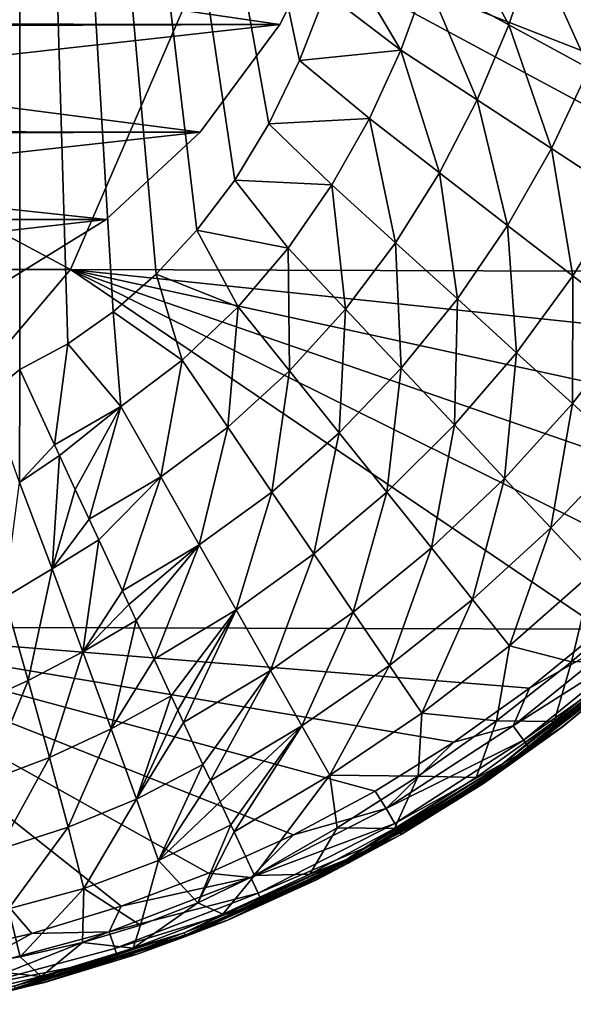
# Model space of a CAD drawing. Header units: metres. Extents: x -31 to 127, y -24 to 31.
# Tile 59 of 67: x 110.45 to 118.87, y -22.07 to -7.08. Entities that reach past the tile are written whole.
import ezdxf

# ---------------------------------------------------------------- set-up
doc = ezdxf.new("R2010")
doc.units = ezdxf.units.M
doc.layers.add('solid_13_381_041_XXX', color=7, linetype='CONTINUOUS')

msp = doc.modelspace()

# ---------------------------------------------------------------- linework, layer by layer
at = {"layer": 'solid_13_381_041_XXX'}
for points in [[(109.970116, -12.792993, 103.539223), (109.969955, 12.793142, 103.539215), (110.445763, 12.409323, 103.543747)], [(109.970116, -12.792993, 103.539223), (110.445763, 12.409323, 103.543747), (110.445763, -12.409323, 103.543747)], [(110.445763, 12.409323, 103.543747), (115.102722, -6.674709, 103.543747), (114.703743, -7.704321, 103.543747)], [(110.445763, 12.409323, 103.543747), (114.703743, -7.704321, 103.543747), (114.235909, -8.669456, 103.543747)], [(110.445763, 12.409323, 103.543747), (114.235909, -8.669456, 103.543747), (113.717926, -9.524593, 103.543747)], [(110.445763, 12.409323, 103.543747), (113.717926, -9.524593, 103.543747), (113.140503, -10.284995, 103.543747)], [(110.445763, 12.409323, 103.543747), (113.140503, -10.284995, 103.543747), (112.51944, -10.953818, 103.543747)], [(110.445763, 12.409323, 103.543747), (112.51944, -10.953818, 103.543747), (111.866524, -11.53072, 103.543747)], [(110.445763, 12.409323, 103.543747), (111.866524, -11.53072, 103.543747), (111.175415, -12.015885, 103.543747)], [(110.445763, 12.409323, 103.543747), (111.175415, -12.015885, 103.543747), (110.445763, -12.409323, 103.543747)], [(115.339584, -5.287835, 77.236649), (98.709274, -7.131537, 65.59198), (97.777008, -5.263469, 64.939201)], [(115.339584, -5.287835, 77.236649), (114.402275, -7.157014, 76.580338), (98.709274, -7.131537, 65.59198)], [(101.847153, -5.326573, 96.477348), (100.896202, -7.201484, 95.811485), (114.402275, -7.157014, 76.580338)], [(101.847153, -5.326573, 96.477348), (114.402275, -7.157014, 76.580338), (115.339584, -5.287835, 77.236649)], [(98.609039, -10.884559, 115.902107), (111.21711, -10.883733, 115.676102), (101.061424, -5.436945, 116.035095)], [(111.21711, -10.883733, 115.676102), (113.569847, -5.436518, 115.733978), (101.061424, -5.436945, 116.035095)], [(111.21711, -10.883733, 115.676102), (123.779808, -10.924411, 115.340996), (113.569847, -5.436518, 115.733978)], [(113.569847, -5.436518, 115.733978), (123.779808, -10.924411, 115.340996), (124.45015, -9.677868, 115.340988)], [(113.569847, -5.436518, 115.733978), (124.45015, -9.677868, 115.340988), (125.044136, -8.377728, 115.340721)], [(113.569847, -5.436518, 115.733978), (125.044136, -8.377728, 115.340721), (125.553528, -7.039784, 115.340202)], [(117.88839, -7.160207, 103.86441), (116.63353, -6.478394, 103.624153), (116.938522, -5.399333, 103.625366)], [(118.280602, -5.992316, 103.869263), (117.88839, -7.160207, 103.86441), (116.938522, -5.399333, 103.625366)], [(116.244957, -7.54497, 103.622856), (115.102722, -6.674709, 103.543747), (115.31749, -5.978013, 103.543747)], [(116.63353, -6.478394, 103.624153), (116.244957, -7.54497, 103.622856), (115.31749, -5.978013, 103.543747)], [(119.11142, -7.824732, 104.261879), (117.88839, -7.160207, 103.86441), (118.280602, -5.992316, 103.869263)], [(119.589447, -6.570615, 104.272835), (119.11142, -7.824732, 104.261879), (118.280602, -5.992316, 103.869263)], [(117.406181, -8.303313, 103.859207), (116.244957, -7.54497, 103.622856), (116.63353, -6.478394, 103.624153)], [(117.88839, -7.160207, 103.86441), (117.406181, -8.303313, 103.859207), (116.63353, -6.478394, 103.624153)], [(116.244957, -7.54497, 103.622856), (114.703743, -7.704321, 103.543747), (115.102722, -6.674709, 103.543747)], [(114.402275, -7.157014, 76.580338), (99.91507, -8.769485, 66.436287), (98.709274, -7.131537, 65.59198)], [(114.402275, -7.157014, 76.580338), (113.189903, -8.793169, 75.731422), (99.91507, -8.769485, 66.436287)], [(100.896202, -7.201484, 95.811485), (113.189903, -8.793169, 75.731422), (114.402275, -7.157014, 76.580338)], [(118.537201, -9.04193, 104.250137), (117.406181, -8.303313, 103.859207), (117.88839, -7.160207, 103.86441)], [(119.11142, -7.824732, 104.261879), (118.537201, -9.04193, 104.250137), (117.88839, -7.160207, 103.86441)], [(100.896202, -7.201484, 95.811485), (99.679237, -8.831157, 94.959358), (113.189903, -8.793169, 75.731422)], [(116.244957, -7.54497, 103.622856), (115.76709, -8.589046, 103.62159), (114.703743, -7.704321, 103.543747)], [(116.831497, -9.412555, 103.854103), (115.76709, -8.589046, 103.62159), (116.244957, -7.54497, 103.622856)], [(117.406181, -8.303313, 103.859207), (116.831497, -9.412555, 103.854103), (116.244957, -7.54497, 103.622856)], [(115.76709, -8.589046, 103.62159), (114.235909, -8.669456, 103.543747), (114.703743, -7.704321, 103.543747)], [(119.623802, -9.751542, 104.79023), (118.537201, -9.04193, 104.250137), (119.11142, -7.824732, 104.261879)], [(117.867447, -10.214051, 104.238617), (116.831497, -9.412555, 103.854103), (117.406181, -8.303313, 103.859207)], [(118.537201, -9.04193, 104.250137), (117.867447, -10.214051, 104.238617), (117.406181, -8.303313, 103.859207)], [(115.196083, -9.598431, 103.620476), (113.717926, -9.524593, 103.543747), (114.235909, -8.669456, 103.543747)], [(115.76709, -8.589046, 103.62159), (115.196083, -9.598431, 103.620476), (114.235909, -8.669456, 103.543747)], [(116.163208, -10.477632, 103.84964), (115.196083, -9.598431, 103.620476), (115.76709, -8.589046, 103.62159)], [(116.831497, -9.412555, 103.854103), (116.163208, -10.477632, 103.84964), (115.76709, -8.589046, 103.62159)], [(99.679237, -8.831157, 94.959358), (98.237694, -10.160095, 93.949982), (111.760002, -10.125165, 74.730202)], [(99.679237, -8.831157, 94.959358), (111.760002, -10.125165, 74.730202), (113.189903, -8.793169, 75.731422)], [(113.189903, -8.793169, 75.731422), (101.346703, -10.108186, 67.438728), (99.91507, -8.769485, 66.436287)], [(113.189903, -8.793169, 75.731422), (111.760002, -10.125165, 74.730202), (101.346703, -10.108186, 67.438728)], [(118.86158, -10.983191, 104.769638), (117.867447, -10.214051, 104.238617), (118.537201, -9.04193, 104.250137)], [(119.623802, -9.751542, 104.79023), (118.86158, -10.983191, 104.769638), (118.537201, -9.04193, 104.250137)], [(117.103729, -11.33264, 104.228523), (116.163208, -10.477632, 103.84964), (116.831497, -9.412555, 103.854103)], [(117.867447, -10.214051, 104.238617), (117.103729, -11.33264, 104.228523), (116.831497, -9.412555, 103.854103)], [(114.530037, -10.558937, 103.61969), (113.140503, -10.284995, 103.543747), (113.717926, -9.524593, 103.543747)], [(115.196083, -9.598431, 103.620476), (114.530037, -10.558937, 103.61969), (113.717926, -9.524593, 103.543747)], [(115.401665, -11.486966, 103.846451), (114.530037, -10.558937, 103.61969), (115.196083, -9.598431, 103.620476)], [(116.163208, -10.477632, 103.84964), (115.401665, -11.486966, 103.846451), (115.196083, -9.598431, 103.620476)], [(119.801338, -11.710264, 105.440529), (118.86158, -10.983191, 104.769638), (119.623802, -9.751542, 104.79023)], [(98.237694, -10.160095, 93.949982), (110.132133, -11.12712, 73.590347), (111.760002, -10.125165, 74.730202)], [(111.760002, -10.125165, 74.730202), (102.986893, -11.122476, 68.587204), (101.346703, -10.108186, 67.438728)], [(111.760002, -10.125165, 74.730202), (110.132133, -11.12712, 73.590347), (102.986893, -11.122476, 68.587204)], [(113.770088, -11.453681, 103.6194), (112.51944, -10.953818, 103.543747), (113.140503, -10.284995, 103.543747)], [(114.530037, -10.558937, 103.61969), (113.770088, -11.453681, 103.6194), (113.140503, -10.284995, 103.543747)], [(118.005142, -12.152101, 104.751556), (117.103729, -11.33264, 104.228523), (117.867447, -10.214051, 104.238617)], [(118.86158, -10.983191, 104.769638), (118.005142, -12.152101, 104.751556), (117.867447, -10.214051, 104.238617)], [(116.24855, -12.388653, 104.22126), (115.401665, -11.486966, 103.846451), (116.163208, -10.477632, 103.84964)], [(117.103729, -11.33264, 104.228523), (116.24855, -12.388653, 104.22126), (116.163208, -10.477632, 103.84964)], [(114.549461, -12.427026, 103.845268), (113.770088, -11.453681, 103.6194), (114.530037, -10.558937, 103.61969)], [(115.401665, -11.486966, 103.846451), (114.549461, -12.427026, 103.845268), (114.530037, -10.558937, 103.61969)], [(98.609039, -10.884559, 115.902107), (106.613358, -16.324608, 115.569191), (111.21711, -10.883733, 115.676102)], [(111.21711, -10.883733, 115.676102), (106.613358, -16.324608, 115.569191), (119.299843, -16.356888, 115.33786)], [(111.21711, -10.883733, 115.676102), (119.299843, -16.356888, 115.33786), (120.329826, -15.397006, 115.338821)], [(111.21711, -10.883733, 115.676102), (120.329826, -15.397006, 115.338821), (121.294762, -14.370478, 115.339699)], [(111.21711, -10.883733, 115.676102), (121.294762, -14.370478, 115.339699), (122.198219, -13.274261, 115.340393)], [(111.21711, -10.883733, 115.676102), (122.198219, -13.274261, 115.340393), (123.029922, -12.121268, 115.34082)], [(111.21711, -10.883733, 115.676102), (123.029922, -12.121268, 115.34082), (123.779808, -10.924411, 115.340996)], [(112.919334, -12.264752, 103.619835), (111.866524, -11.53072, 103.543747), (112.51944, -10.953818, 103.543747)], [(113.770088, -11.453681, 103.6194), (112.919334, -12.264752, 103.619835), (112.51944, -10.953818, 103.543747)], [(118.855736, -12.925362, 105.412003), (118.005142, -12.152101, 104.751556), (118.86158, -10.983191, 104.769638)], [(119.801338, -11.710264, 105.440529), (118.855736, -12.925362, 105.412003), (118.86158, -10.983191, 104.769638)], [(117.059105, -13.251653, 104.738449), (116.24855, -12.388653, 104.22126), (117.103729, -11.33264, 104.228523)], [(118.005142, -12.152101, 104.751556), (117.059105, -13.251653, 104.738449), (117.103729, -11.33264, 104.228523)], [(111.984299, -12.972266, 103.621239), (111.175415, -12.015885, 103.543747), (111.866524, -11.53072, 103.543747)], [(112.919334, -12.264752, 103.619835), (111.984299, -12.972266, 103.621239), (111.866524, -11.53072, 103.543747)], [(113.610405, -13.283775, 103.846939), (112.919334, -12.264752, 103.619835), (113.770088, -11.453681, 103.6194)], [(114.549461, -12.427026, 103.845268), (113.610405, -13.283775, 103.846939), (113.770088, -11.453681, 103.6194)], [(115.305969, -13.371807, 104.218483), (114.549461, -12.427026, 103.845268), (115.401665, -11.486966, 103.846451)], [(116.24855, -12.388653, 104.22126), (115.305969, -13.371807, 104.218483), (115.401665, -11.486966, 103.846451)], [(119.644485, -13.642401, 106.201241), (118.855736, -12.925362, 105.412003), (119.801338, -11.710264, 105.440529)], [(110.976547, -13.553638, 103.623856), (110.445763, -12.409323, 103.543747), (111.175415, -12.015885, 103.543747)], [(111.984299, -12.972266, 103.621239), (110.976547, -13.553638, 103.623856), (111.175415, -12.015885, 103.543747)], [(112.590691, -14.041717, 103.85247), (111.984299, -12.972266, 103.621239), (112.919334, -12.264752, 103.619835)], [(113.610405, -13.283775, 103.846939), (112.590691, -14.041717, 103.85247), (112.919334, -12.264752, 103.619835)], [(117.822449, -14.064395, 105.391129), (117.059105, -13.251653, 104.738449), (118.005142, -12.152101, 104.751556)], [(118.855736, -12.925362, 105.412003), (117.822449, -14.064395, 105.391129), (118.005142, -12.152101, 104.751556)], [(109.970116, -12.792993, 103.539223), (110.445763, -12.409323, 103.543747), (110.444496, -14.125601, 103.654053)], [(110.444496, -14.125601, 103.654053), (110.445763, -12.409323, 103.543747), (110.976547, -13.553638, 103.623856)], [(114.280449, -14.271802, 104.222084), (113.610405, -13.283775, 103.846939), (114.549461, -12.427026, 103.845268)], [(115.305969, -13.371807, 104.218483), (114.280449, -14.271802, 104.222084), (114.549461, -12.427026, 103.845268)], [(116.0289, -14.274659, 104.733223), (115.305969, -13.371807, 104.218483), (116.24855, -12.388653, 104.22126)], [(117.059105, -13.251653, 104.738449), (116.0289, -14.274659, 104.733223), (116.24855, -12.388653, 104.22126)], [(111.052025, -13.716373, 103.648323), (110.976547, -13.553638, 103.623856), (111.984299, -12.972266, 103.621239)], [(111.291046, -14.231665, 103.747726), (111.052025, -13.716373, 103.648323), (111.984299, -12.972266, 103.621239)], [(111.50042, -14.683051, 103.862953), (111.291046, -14.231665, 103.747726), (111.984299, -12.972266, 103.621239)], [(112.590691, -14.041717, 103.85247), (111.50042, -14.683051, 103.862953), (111.984299, -12.972266, 103.621239)], [(118.528389, -14.816014, 106.170532), (117.822449, -14.064395, 105.391129), (118.855736, -12.925362, 105.412003)], [(119.644485, -13.642401, 106.201241), (118.528389, -14.816014, 106.170532), (118.855736, -12.925362, 105.412003)], [(113.177917, -15.07736, 104.234306), (112.590691, -14.041717, 103.85247), (113.610405, -13.283775, 103.846939)], [(114.280449, -14.271802, 104.222084), (113.177917, -15.07736, 104.234306), (113.610405, -13.283775, 103.846939)], [(116.708244, -15.123067, 105.382401), (116.0289, -14.274659, 104.733223), (117.059105, -13.251653, 104.738449)], [(117.822449, -14.064395, 105.391129), (116.708244, -15.123067, 105.382401), (117.059105, -13.251653, 104.738449)], [(114.919662, -15.214357, 104.739197), (114.280449, -14.271802, 104.222084), (115.305969, -13.371807, 104.218483)], [(116.0289, -14.274659, 104.733223), (114.919662, -15.214357, 104.739197), (115.305969, -13.371807, 104.218483)], [(110.444496, -14.125601, 103.654053), (110.976547, -13.553638, 103.623856), (111.052025, -13.716373, 103.648323)], [(110.937325, -15.442846, 103.977455), (110.444496, -14.125601, 103.654053), (111.052025, -13.716373, 103.648323)], [(110.937325, -15.442846, 103.977455), (111.052025, -13.716373, 103.648323), (111.291046, -14.231665, 103.747726)], [(119.644485, -13.642401, 106.201241), (119.166954, -15.495898, 107.066292), (118.528389, -14.816014, 106.170532)], [(111.647156, -14.999413, 103.959991), (111.50042, -14.683051, 103.862953), (112.590691, -14.041717, 103.85247)], [(112.007057, -15.775321, 104.25766), (111.647156, -14.999413, 103.959991), (112.590691, -14.041717, 103.85247)], [(113.177917, -15.07736, 104.234306), (112.007057, -15.775321, 104.25766), (112.590691, -14.041717, 103.85247)], [(117.334602, -15.90531, 106.15699), (116.708244, -15.123067, 105.382401), (117.822449, -14.064395, 105.391129)], [(118.528389, -14.816014, 106.170532), (117.334602, -15.90531, 106.15699), (117.822449, -14.064395, 105.391129)], [(110.937325, -15.442846, 103.977455), (110.212372, -15.878272, 103.969154), (110.444496, -14.125601, 103.654053)], [(110.937325, -15.442846, 103.977455), (111.291046, -14.231665, 103.747726), (111.50042, -14.683051, 103.862953)], [(113.73703, -16.063438, 104.760307), (113.177917, -15.07736, 104.234306), (114.280449, -14.271802, 104.222084)], [(114.919662, -15.214357, 104.739197), (113.73703, -16.063438, 104.760307), (114.280449, -14.271802, 104.222084)], [(115.518852, -16.097902, 105.390907), (114.919662, -15.214357, 104.739197), (116.0289, -14.274659, 104.733223)], [(116.708244, -15.123067, 105.382401), (115.518852, -16.097902, 105.390907), (116.0289, -14.274659, 104.733223)], [(110.937325, -15.442846, 103.977455), (111.50042, -14.683051, 103.862953), (111.647156, -14.999413, 103.959991)], [(118.528389, -14.816014, 106.170532), (117.898827, -16.609961, 107.046349), (117.334602, -15.90531, 106.15699)], [(118.528389, -14.816014, 106.170532), (119.166954, -15.495898, 107.066292), (117.898827, -16.609961, 107.046349)], [(111.404152, -16.702278, 104.502136), (110.937325, -15.442846, 103.977455), (111.647156, -14.999413, 103.959991)], [(111.404152, -16.702278, 104.502136), (111.647156, -14.999413, 103.959991), (112.007057, -15.775321, 104.25766)], [(112.103798, -15.983871, 104.352859), (112.007057, -15.775321, 104.25766), (113.177917, -15.07736, 104.234306)], [(112.216896, -16.227711, 104.472801), (112.103798, -15.983871, 104.352859), (113.177917, -15.07736, 104.234306)], [(112.48851, -16.813271, 104.801193), (112.216896, -16.227711, 104.472801), (113.177917, -15.07736, 104.234306)], [(113.73703, -16.063438, 104.760307), (112.48851, -16.813271, 104.801193), (113.177917, -15.07736, 104.234306)], [(116.069443, -16.909788, 106.167824), (115.518852, -16.097902, 105.390907), (116.708244, -15.123067, 105.382401)], [(117.334602, -15.90531, 106.15699), (116.069443, -16.909788, 106.167824), (116.708244, -15.123067, 105.382401)], [(114.259697, -16.985231, 105.422707), (113.73703, -16.063438, 104.760307), (114.919662, -15.214357, 104.739197)], [(115.518852, -16.097902, 105.390907), (114.259697, -16.985231, 105.422707), (114.919662, -15.214357, 104.739197)], [(110.571701, -17.137493, 104.493324), (110.212372, -15.878272, 103.969154), (110.937325, -15.442846, 103.977455)], [(111.404152, -16.702278, 104.502136), (110.571701, -17.137493, 104.493324), (110.937325, -15.442846, 103.977455)], [(117.898827, -16.609961, 107.046349), (119.166954, -15.495898, 107.066292), (118.842384, -16.854805, 108.03463)], [(119.166954, -15.495898, 107.066292), (119.924461, -15.906025, 108.0625), (118.842384, -16.854805, 108.03463)], [(110.571701, -17.137493, 104.493324), (109.721092, -17.525324, 104.450859), (110.212372, -15.878272, 103.969154)], [(111.404152, -16.702278, 104.502136), (112.007057, -15.775321, 104.25766), (112.103798, -15.983871, 104.352859)], [(111.404152, -16.702278, 104.502136), (112.103798, -15.983871, 104.352859), (112.216896, -16.227711, 104.472801)], [(117.334602, -15.90531, 106.15699), (116.563103, -17.637714, 107.058884), (116.069443, -16.909788, 106.167824)], [(117.334602, -15.90531, 106.15699), (117.898827, -16.609961, 107.046349), (116.563103, -17.637714, 107.058884)], [(118.842384, -16.854805, 108.03463), (119.924461, -15.906025, 108.0625), (119.700706, -16.834124, 108.793243)], [(112.749245, -17.375385, 105.175285), (112.48851, -16.813271, 104.801193), (113.73703, -16.063438, 104.760307)], [(112.849571, -17.591694, 105.33622), (112.749245, -17.375385, 105.175285), (113.73703, -16.063438, 104.760307)], [(112.937157, -17.780508, 105.485077), (112.849571, -17.591694, 105.33622), (113.73703, -16.063438, 104.760307)], [(114.259697, -16.985231, 105.422707), (112.937157, -17.780508, 105.485077), (113.73703, -16.063438, 104.760307)], [(114.738136, -17.829027, 106.211571), (114.259697, -16.985231, 105.422707), (115.518852, -16.097902, 105.390907)], [(116.069443, -16.909788, 106.167824), (114.738136, -17.829027, 106.211571), (115.518852, -16.097902, 105.390907)], [(106.613358, -16.324608, 115.569191), (109.253868, -21.311792, 115.335045), (110.631981, -20.989799, 115.33358)], [(106.613358, -16.324608, 115.569191), (110.631981, -20.989799, 115.33358), (111.987343, -20.57675, 115.333023)], [(106.613358, -16.324608, 115.569191), (111.987343, -20.57675, 115.333023), (113.31749, -20.073763, 115.333145)], [(106.613358, -16.324608, 115.569191), (113.31749, -20.073763, 115.333145), (114.61013, -19.487488, 115.333694)], [(106.613358, -16.324608, 115.569191), (114.61013, -19.487488, 115.333694), (115.852951, -18.824558, 115.334526)], [(106.613358, -16.324608, 115.569191), (115.852951, -18.824558, 115.334526), (117.04924, -18.080919, 115.335609)], [(106.613358, -16.324608, 115.569191), (117.04924, -18.080919, 115.335609), (118.202286, -17.254944, 115.336777)], [(106.613358, -16.324608, 115.569191), (118.202286, -17.254944, 115.336777), (119.299843, -16.356888, 115.33786)], [(111.835327, -17.877785, 105.216469), (111.404152, -16.702278, 104.502136), (112.216896, -16.227711, 104.472801)], [(111.835327, -17.877785, 105.216469), (112.216896, -16.227711, 104.472801), (112.48851, -16.813271, 104.801193)], [(117.954025, -17.83054, 115.290627), (119.746895, -16.377834, 115.292503), (118.202286, -17.254944, 115.336777)], [(119.92572, -16.576281, 115.123245), (119.746895, -16.377834, 115.292503), (117.954025, -17.83054, 115.290627)], [(119.746895, -16.377834, 115.292503), (119.299843, -16.356888, 115.33786), (118.202286, -17.254944, 115.336777)], [(116.563103, -17.637714, 107.058884), (117.898827, -16.609961, 107.046349), (117.697075, -17.75329, 108.027824)], [(117.898827, -16.609961, 107.046349), (118.842384, -16.854805, 108.03463), (117.697075, -17.75329, 108.027824)], [(118.111, -18.046326, 115.121269), (119.92572, -16.576281, 115.123245), (117.954025, -17.83054, 115.290627)], [(118.111, -18.046326, 115.121269), (120.032722, -16.694876, 114.850258), (119.92572, -16.576281, 115.123245)], [(110.897469, -18.310881, 105.204041), (110.571701, -17.137493, 104.493324), (111.404152, -16.702278, 104.502136)], [(111.835327, -17.877785, 105.216469), (110.897469, -18.310881, 105.204041), (111.404152, -16.702278, 104.502136)], [(118.111, -18.046326, 115.121269), (118.204857, -18.175192, 114.848404), (120.032722, -16.694876, 114.850258)], [(120.032722, -16.694876, 114.850258), (118.204857, -18.175192, 114.848404), (119.833405, -16.917696, 114.538048)], [(111.835327, -17.877785, 105.216469), (112.48851, -16.813271, 104.801193), (112.749245, -17.375385, 105.175285)], [(116.069443, -16.909788, 106.167824), (115.164818, -18.581535, 107.115227), (114.738136, -17.829027, 106.211571)], [(116.069443, -16.909788, 106.167824), (116.563103, -17.637714, 107.058884), (115.164818, -18.581535, 107.115227)], [(117.697075, -17.75329, 108.027824), (118.842384, -16.854805, 108.03463), (118.575089, -17.762537, 108.796387)], [(119.700706, -16.834124, 108.793243), (119.85569, -16.782919, 108.899109), (117.728554, -18.456511, 108.900818)], [(117.753242, -18.492981, 109.012825), (117.728554, -18.456511, 108.900818), (119.85569, -16.782919, 108.899109)], [(118.575089, -17.762537, 108.796387), (119.700706, -16.834124, 108.793243), (117.728554, -18.456511, 108.900818)], [(119.887207, -16.818892, 109.015205), (117.753242, -18.492981, 109.012825), (119.85569, -16.782919, 108.899109)], [(117.768127, -18.515133, 109.129883), (117.753242, -18.492981, 109.012825), (119.887207, -16.818892, 109.015205)], [(117.768127, -18.515133, 109.129883), (119.887207, -16.818892, 109.015205), (119.906296, -16.840746, 109.136993)], [(117.768127, -18.515133, 109.129883), (119.906296, -16.840746, 109.136993), (118.697037, -17.850195, 109.253632)], [(118.204857, -18.175192, 114.848404), (118.695702, -17.851219, 114.536903), (119.833405, -16.917696, 114.538048)], [(118.842384, -16.854805, 108.03463), (119.700706, -16.834124, 108.793243), (118.575089, -17.762537, 108.796387)], [(119.833405, -16.917696, 114.538048), (118.695702, -17.851219, 114.536903), (118.697037, -17.850195, 109.253632)], [(119.906296, -16.840746, 109.136993), (119.835175, -16.916145, 109.260185), (118.697037, -17.850195, 109.253632)], [(119.833405, -16.917696, 114.538048), (118.697037, -17.850195, 109.253632), (119.835175, -16.916145, 109.260185)], [(113.233612, -18.419645, 106.05349), (112.937157, -17.780508, 105.485077), (114.259697, -16.985231, 105.422707)], [(113.34597, -18.661871, 106.298462), (113.233612, -18.419645, 106.05349), (114.259697, -16.985231, 105.422707)], [(114.738136, -17.829027, 106.211571), (113.34597, -18.661871, 106.298462), (114.259697, -16.985231, 105.422707)], [(109.943665, -18.67432, 105.146629), (109.721092, -17.525324, 104.450859), (110.571701, -17.137493, 104.493324)], [(110.897469, -18.310881, 105.204041), (109.943665, -18.67432, 105.146629), (110.571701, -17.137493, 104.493324)], [(112.221954, -18.945139, 106.105721), (111.835327, -17.877785, 105.216469), (112.749245, -17.375385, 105.175285)], [(112.221954, -18.945139, 106.105721), (112.749245, -17.375385, 105.175285), (112.849571, -17.591694, 105.33622)], [(117.954025, -17.83054, 115.290627), (118.202286, -17.254944, 115.336777), (117.04924, -18.080919, 115.335609)], [(112.221954, -18.945139, 106.105721), (112.849571, -17.591694, 105.33622), (112.937157, -17.780508, 105.485077)], [(115.164818, -18.581535, 107.115227), (116.563103, -17.637714, 107.058884), (116.50602, -18.598076, 108.058617)], [(116.563103, -17.637714, 107.058884), (117.697075, -17.75329, 108.027824), (116.50602, -18.598076, 108.058617)], [(112.221954, -18.945139, 106.105721), (112.937157, -17.780508, 105.485077), (113.233612, -18.419645, 106.05349)], [(113.495712, -18.984694, 106.654655), (113.34597, -18.661871, 106.298462), (114.738136, -17.829027, 106.211571)], [(113.659569, -19.337955, 107.089241), (113.495712, -18.984694, 106.654655), (114.738136, -17.829027, 106.211571)], [(113.659569, -19.337955, 107.089241), (114.738136, -17.829027, 106.211571), (113.708313, -19.443041, 107.228867)], [(114.738136, -17.829027, 106.211571), (115.164818, -18.581535, 107.115227), (113.708313, -19.443041, 107.228867)], [(116.01918, -19.087626, 115.288719), (117.954025, -17.83054, 115.290627), (117.04924, -18.080919, 115.335609)], [(118.111, -18.046326, 115.121269), (117.954025, -17.83054, 115.290627), (116.01918, -19.087626, 115.288719)], [(116.50602, -18.598076, 108.058617), (117.697075, -17.75329, 108.027824), (117.391716, -18.616131, 108.799782)], [(117.697075, -17.75329, 108.027824), (118.575089, -17.762537, 108.796387), (117.391716, -18.616131, 108.799782)], [(117.391716, -18.616131, 108.799782), (118.575089, -17.762537, 108.796387), (117.728554, -18.456511, 108.900818)], [(111.182823, -19.373726, 106.086327), (110.897469, -18.310881, 105.204041), (111.835327, -17.877785, 105.216469)], [(112.221954, -18.945139, 106.105721), (111.182823, -19.373726, 106.086327), (111.835327, -17.877785, 105.216469)], [(118.695702, -17.851219, 114.536903), (117.499336, -18.708418, 114.535812), (117.500252, -18.707806, 109.246765)], [(118.204857, -18.175192, 114.848404), (117.499336, -18.708418, 114.535812), (118.695702, -17.851219, 114.536903)], [(117.768127, -18.515133, 109.129883), (118.697037, -17.850195, 109.253632), (117.500252, -18.707806, 109.246765)], [(118.695702, -17.851219, 114.536903), (117.500252, -18.707806, 109.246765), (118.697037, -17.850195, 109.253632)], [(116.01918, -19.087626, 115.288719), (117.04924, -18.080919, 115.335609), (115.852951, -18.824558, 115.334526)], [(116.152557, -19.318405, 115.119324), (118.111, -18.046326, 115.121269), (116.01918, -19.087626, 115.288719)], [(116.152557, -19.318405, 115.119324), (118.204857, -18.175192, 114.848404), (118.111, -18.046326, 115.121269)], [(116.152557, -19.318405, 115.119324), (116.23233, -19.456205, 114.846619), (118.204857, -18.175192, 114.848404)], [(118.204857, -18.175192, 114.848404), (116.23233, -19.456205, 114.846619), (117.499336, -18.708418, 114.535812)], [(110.130135, -19.712095, 106.008873), (109.943665, -18.67432, 105.146629), (110.897469, -18.310881, 105.204041)], [(111.182823, -19.373726, 106.086327), (110.130135, -19.712095, 106.008873), (110.897469, -18.310881, 105.204041)], [(112.555763, -19.881575, 107.151825), (112.221954, -18.945139, 106.105721), (113.233612, -18.419645, 106.05349)], [(112.555763, -19.881575, 107.151825), (113.233612, -18.419645, 106.05349), (113.34597, -18.661871, 106.298462)], [(117.391716, -18.616131, 108.799782), (117.728554, -18.456511, 108.900818), (115.415253, -19.86241, 108.90255)], [(115.43338, -19.897997, 109.009865), (115.415253, -19.86241, 108.90255), (117.728554, -18.456511, 108.900818)], [(117.753242, -18.492981, 109.012825), (115.43338, -19.897997, 109.009865), (117.728554, -18.456511, 108.900818)], [(115.44426, -19.919594, 109.121559), (115.43338, -19.897997, 109.009865), (117.753242, -18.492981, 109.012825)], [(115.44426, -19.919594, 109.121559), (117.753242, -18.492981, 109.012825), (117.768127, -18.515133, 109.129883)], [(115.44426, -19.919594, 109.121559), (117.768127, -18.515133, 109.129883), (116.249939, -19.485308, 109.239655)], [(117.768127, -18.515133, 109.129883), (117.500252, -18.707806, 109.246765), (116.249939, -19.485308, 109.239655)], [(112.555763, -19.881575, 107.151825), (113.34597, -18.661871, 106.298462), (113.495712, -18.984694, 106.654655)], [(113.708313, -19.443041, 107.228867), (115.164818, -18.581535, 107.115227), (114.015755, -20.105852, 108.25087)], [(115.164818, -18.581535, 107.115227), (115.277176, -19.384163, 108.132927), (114.015755, -20.105852, 108.25087)], [(115.164818, -18.581535, 107.115227), (116.50602, -18.598076, 108.058617), (115.277176, -19.384163, 108.132927)], [(115.277176, -19.384163, 108.132927), (116.50602, -18.598076, 108.058617), (116.149925, -19.394165, 108.803391)], [(116.149925, -19.394165, 108.803391), (117.391716, -18.616131, 108.799782), (115.415253, -19.86241, 108.90255)], [(116.50602, -18.598076, 108.058617), (117.391716, -18.616131, 108.799782), (116.149925, -19.394165, 108.803391)], [(116.23233, -19.456205, 114.846619), (116.249252, -19.485703, 114.535034), (117.499336, -18.708418, 114.535812)], [(117.499336, -18.708418, 114.535812), (116.249252, -19.485703, 114.535034), (116.249939, -19.485308, 109.239655)], [(117.499336, -18.708418, 114.535812), (116.249939, -19.485308, 109.239655), (117.500252, -18.707806, 109.246765)], [(116.01918, -19.087626, 115.288719), (115.852951, -18.824558, 115.334526), (114.61013, -19.487488, 115.333694)], [(111.421509, -20.30287, 107.121887), (111.182823, -19.373726, 106.086327), (112.221954, -18.945139, 106.105721)], [(112.555763, -19.881575, 107.151825), (111.421509, -20.30287, 107.121887), (112.221954, -18.945139, 106.105721)], [(112.555763, -19.881575, 107.151825), (113.495712, -18.984694, 106.654655), (113.659569, -19.337955, 107.089241)], [(113.963371, -20.135628, 115.287148), (116.01918, -19.087626, 115.288719), (114.61013, -19.487488, 115.333694)], [(116.152557, -19.318405, 115.119324), (116.01918, -19.087626, 115.288719), (113.963371, -20.135628, 115.287148)], [(114.071678, -20.378819, 115.117744), (116.152557, -19.318405, 115.119324), (113.963371, -20.135628, 115.287148)], [(114.071678, -20.378819, 115.117744), (116.23233, -19.456205, 114.846619), (116.152557, -19.318405, 115.119324)], [(110.276276, -20.615446, 107.019234), (110.130135, -19.712095, 106.008873), (111.182823, -19.373726, 106.086327)], [(111.421509, -20.30287, 107.121887), (110.276276, -20.615446, 107.019234), (111.182823, -19.373726, 106.086327)], [(112.555763, -19.881575, 107.151825), (113.659569, -19.337955, 107.089241), (113.157578, -20.522333, 108.311989)], [(113.659569, -19.337955, 107.089241), (113.708313, -19.443041, 107.228867), (113.157578, -20.522333, 108.311989)], [(113.708313, -19.443041, 107.228867), (114.015755, -20.105852, 108.25087), (113.157578, -20.522333, 108.311989)], [(114.015755, -20.105852, 108.25087), (115.277176, -19.384163, 108.132927), (114.860619, -20.088676, 108.807281)], [(114.071678, -20.378819, 115.117744), (114.136505, -20.524054, 114.84523), (116.23233, -19.456205, 114.846619)], [(116.23233, -19.456205, 114.846619), (114.136505, -20.524054, 114.84523), (116.249252, -19.485703, 114.535034)], [(115.277176, -19.384163, 108.132927), (116.149925, -19.394165, 108.803391), (114.860619, -20.088676, 108.807281)], [(114.860619, -20.088676, 108.807281), (116.149925, -19.394165, 108.803391), (115.415253, -19.86241, 108.90255)], [(113.963371, -20.135628, 115.287148), (114.61013, -19.487488, 115.333694), (113.31749, -20.073763, 115.333145)], [(114.136505, -20.524054, 114.84523), (114.9506, -20.179787, 114.534233), (116.249252, -19.485703, 114.535034)], [(116.249252, -19.485703, 114.535034), (114.9506, -20.179787, 114.534233), (114.951447, -20.179371, 109.232277)], [(115.44426, -19.919594, 109.121559), (116.249939, -19.485308, 109.239655), (114.951447, -20.179371, 109.232277)], [(116.249252, -19.485703, 114.535034), (114.951447, -20.179371, 109.232277), (116.249939, -19.485308, 109.239655)], [(112.555763, -19.881575, 107.151825), (112.28447, -20.862741, 108.316216), (111.421509, -20.30287, 107.121887)], [(112.555763, -19.881575, 107.151825), (113.157578, -20.522333, 108.311989), (112.28447, -20.862741, 108.316216)], [(114.860619, -20.088676, 108.807281), (115.415253, -19.86241, 108.90255), (112.949646, -20.980009, 108.905312)], [(112.961769, -21.013506, 109.007309), (112.949646, -20.980009, 108.905312), (115.415253, -19.86241, 108.90255)], [(115.43338, -19.897997, 109.009865), (112.961769, -21.013506, 109.007309), (115.415253, -19.86241, 108.90255)], [(112.968987, -21.033804, 109.113007), (112.961769, -21.013506, 109.007309), (115.43338, -19.897997, 109.009865)], [(112.968987, -21.033804, 109.113007), (115.43338, -19.897997, 109.009865), (115.44426, -19.919594, 109.121559)], [(112.968987, -21.033804, 109.113007), (115.44426, -19.919594, 109.121559), (113.610344, -20.787022, 109.224602)], [(115.44426, -19.919594, 109.121559), (114.951447, -20.179371, 109.232277), (113.610344, -20.787022, 109.224602)], [(113.963371, -20.135628, 115.287148), (113.31749, -20.073763, 115.333145), (111.987343, -20.57675, 115.333023)], [(111.808823, -20.963257, 115.286446), (113.963371, -20.135628, 115.287148), (111.987343, -20.57675, 115.333023)], [(114.071678, -20.378819, 115.117744), (113.963371, -20.135628, 115.287148), (111.808823, -20.963257, 115.286446)], [(113.535133, -20.694967, 108.811455), (114.860619, -20.088676, 108.807281), (112.949646, -20.980009, 108.905312)], [(113.157578, -20.522333, 108.311989), (114.015755, -20.105852, 108.25087), (113.535133, -20.694967, 108.811455)], [(114.015755, -20.105852, 108.25087), (114.860619, -20.088676, 108.807281), (113.535133, -20.694967, 108.811455)], [(114.9506, -20.179787, 114.534233), (113.609039, -20.787561, 114.533417), (113.610344, -20.787022, 109.224602)], [(114.136505, -20.524054, 114.84523), (113.609039, -20.787561, 114.533417), (114.9506, -20.179787, 114.534233)], [(114.9506, -20.179787, 114.534233), (113.610344, -20.787022, 109.224602), (114.951447, -20.179371, 109.232277)], [(111.421509, -20.30287, 107.121887), (110.453545, -21.343784, 108.154442), (110.276276, -20.615446, 107.019234)], [(111.421509, -20.30287, 107.121887), (111.403015, -21.128025, 108.261192), (110.453545, -21.343784, 108.154442)], [(111.421509, -20.30287, 107.121887), (112.28447, -20.862741, 108.316216), (111.403015, -21.128025, 108.261192)], [(111.8909, -21.215996, 115.116951), (114.071678, -20.378819, 115.117744), (111.808823, -20.963257, 115.286446)], [(111.8909, -21.215996, 115.116951), (114.136505, -20.524054, 114.84523), (114.071678, -20.378819, 115.117744)], [(111.8909, -21.215996, 115.116951), (111.939972, -21.36689, 114.844635), (114.136505, -20.524054, 114.84523)], [(114.136505, -20.524054, 114.84523), (111.939972, -21.36689, 114.844635), (113.609039, -20.787561, 114.533417)], [(113.157578, -20.522333, 108.311989), (113.535133, -20.694967, 108.811455), (112.172722, -21.213598, 108.815857)], [(112.28447, -20.862741, 108.316216), (113.157578, -20.522333, 108.311989), (112.172722, -21.213598, 108.815857)], [(110.276276, -20.615446, 107.019234), (110.453545, -21.343784, 108.154442), (109.463333, -21.504417, 108.004578)], [(111.808823, -20.963257, 115.286446), (111.987343, -20.57675, 115.333023), (110.631981, -20.989799, 115.33358)], [(111.939972, -21.36689, 114.844635), (112.230591, -21.306263, 114.533302), (113.609039, -20.787561, 114.533417)], [(112.172722, -21.213598, 108.815857), (113.535133, -20.694967, 108.811455), (112.949646, -20.980009, 108.905312)], [(113.609039, -20.787561, 114.533417), (112.230591, -21.306263, 114.533302), (112.232368, -21.30566, 109.216728)], [(112.968987, -21.033804, 109.113007), (113.610344, -20.787022, 109.224602), (112.232368, -21.30566, 109.216728)], [(113.609039, -20.787561, 114.533417), (112.232368, -21.30566, 109.216728), (113.610344, -20.787022, 109.224602)], [(109.580711, -21.561407, 115.287453), (111.808823, -20.963257, 115.286446), (110.631981, -20.989799, 115.33358)], [(109.63578, -21.820791, 115.117828), (111.808823, -20.963257, 115.286446), (109.580711, -21.561407, 115.287453)], [(109.63578, -21.820791, 115.117828), (111.8909, -21.215996, 115.116951), (111.808823, -20.963257, 115.286446)], [(111.403015, -21.128025, 108.261192), (112.28447, -20.862741, 108.316216), (112.172722, -21.213598, 108.815857)], [(109.580711, -21.561407, 115.287453), (110.631981, -20.989799, 115.33358), (109.253868, -21.311792, 115.335045)], [(112.172722, -21.213598, 108.815857), (112.949646, -20.980009, 108.905312), (110.366936, -21.792374, 108.90966)], [(110.373871, -21.822849, 109.005783), (110.366936, -21.792374, 108.90966), (112.949646, -20.980009, 108.905312)], [(112.961769, -21.013506, 109.007309), (110.373871, -21.822849, 109.005783), (112.949646, -20.980009, 108.905312)], [(110.377937, -21.841284, 109.10498), (110.373871, -21.822849, 109.005783), (112.961769, -21.013506, 109.007309)], [(110.377937, -21.841284, 109.10498), (112.961769, -21.013506, 109.007309), (112.968987, -21.033804, 109.113007)], [(110.377937, -21.841284, 109.10498), (112.968987, -21.033804, 109.113007), (110.823418, -21.733065, 109.208748)], [(112.968987, -21.033804, 109.113007), (112.232368, -21.30566, 109.216728), (110.823418, -21.733065, 109.208748)], [(109.63578, -21.820791, 115.117828), (111.939972, -21.36689, 114.844635), (111.8909, -21.215996, 115.116951)], [(110.772461, -21.643787, 108.820457), (112.172722, -21.213598, 108.815857), (110.366936, -21.792374, 108.90966)], [(110.453545, -21.343784, 108.154442), (111.403015, -21.128025, 108.261192), (110.772461, -21.643787, 108.820457)], [(111.403015, -21.128025, 108.261192), (112.172722, -21.213598, 108.815857), (110.772461, -21.643787, 108.820457)], [(109.463333, -21.504417, 108.004578), (110.453545, -21.343784, 108.154442), (110.772461, -21.643787, 108.820457)], [(109.63578, -21.820791, 115.117828), (109.668373, -21.975584, 114.845741), (111.939972, -21.36689, 114.844635)], [(111.939972, -21.36689, 114.844635), (109.668373, -21.975584, 114.845741), (110.821449, -21.733591, 114.534615)], [(112.230591, -21.306263, 114.533302), (110.821449, -21.733591, 114.534615), (110.823418, -21.733065, 109.208748)], [(111.939972, -21.36689, 114.844635), (110.821449, -21.733591, 114.534615), (112.230591, -21.306263, 114.533302)], [(112.230591, -21.306263, 114.533302), (110.823418, -21.733065, 109.208748), (112.232368, -21.30566, 109.216728)], [(109.463333, -21.504417, 108.004578), (110.772461, -21.643787, 108.820457), (109.342041, -21.982525, 108.825279)], [(109.342041, -21.982525, 108.825279), (110.772461, -21.643787, 108.820457), (110.366936, -21.792374, 108.90966)], [(110.821449, -21.733591, 114.534615), (109.387726, -22.067762, 114.537483), (109.389526, -22.067406, 109.200691)], [(109.668373, -21.975584, 114.845741), (109.387726, -22.067762, 114.537483), (110.821449, -21.733591, 114.534615)], [(110.377937, -21.841284, 109.10498), (110.823418, -21.733065, 109.208748), (109.389526, -22.067406, 109.200691)], [(110.821449, -21.733591, 114.534615), (109.389526, -22.067406, 109.200691), (110.823418, -21.733065, 109.208748)]]:
    msp.add_3dface(points, dxfattribs=at)

doc.saveas('drawing.dxf')
